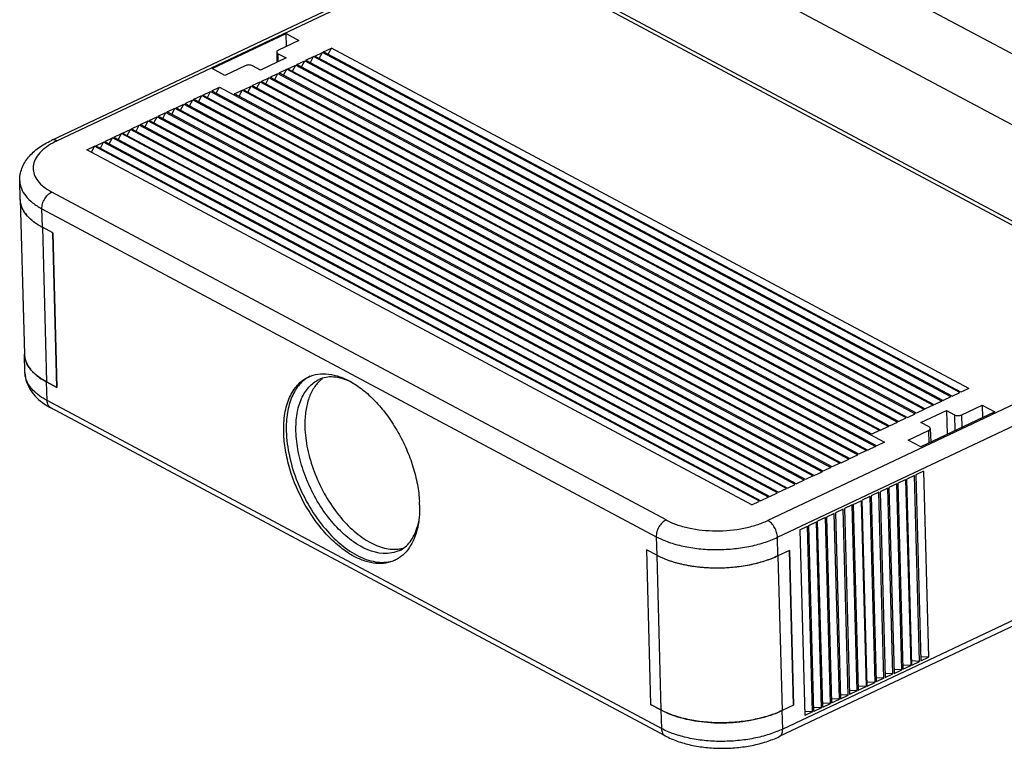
# Model space of a CAD drawing. Header units: inches. Extents: x 0 to 22, y 0 to 17.
# Tile 22 of 28: x 15.9 to 18.1, y 10.8 to 12.4. Entities that reach past the tile are written whole.
import ezdxf

# ---------------------------------------------------------------- set-up
doc = ezdxf.new("R2010")
doc.units = ezdxf.units.IN
doc.header["$LTSCALE"] = 1.21
doc.header["$MEASUREMENT"] = 0
doc.layers.get('0').update_dxf_attribs({"linetype": 'CONTINUOUS'})
doc.layers.add('02___PRT_ALL_AXES', color=7, linetype='CONTINUOUS')

msp = doc.modelspace()

# ---------------------------------------------------------------- linework, layer by layer
at = {"color": 3, "linetype": 'CONTINUOUS'}
for p, q in [((16.8164, 13.0767), (18.9474, 11.9394)), ((16.742, 12.9539), (18.873, 11.8166))]:
    msp.add_line(p, q, dxfattribs=at)
at = {"color": 7, "linetype": 'CONTINUOUS'}
for p, q in [((16.9262, 12.6242), (15.9531, 12.164)), ((15.9658, 12.1628), (16.9353, 12.6213)), ((16.9353, 12.6213), (18.5649, 11.7515)), ((18.5841, 11.7501), (16.9472, 12.6238)), ((16.3218, 12.3285), (16.4911, 12.4086)), ((16.5202, 12.3931), (16.4734, 12.371)), ((16.4919, 12.3797), (16.4911, 12.4086)), ((16.4911, 12.4086), (16.5202, 12.3931)), ((16.5772, 12.3669), (16.595, 12.3753)), ((16.5876, 12.3614), (16.595, 12.3753)), ((18.0557, 11.5957), (16.595, 12.3753)), ((16.4911, 12.3528), (16.4327, 12.3252)), ((16.4696, 12.3665), (16.4702, 12.3429)), ((16.4731, 12.3443), (16.4726, 12.3626)), ((16.4726, 12.3626), (16.4911, 12.3528)), ((16.5159, 12.3379), (16.5337, 12.3463)), ((16.5263, 12.3324), (16.5337, 12.3463)), ((16.5337, 12.3463), (17.9944, 11.5667)), ((16.5363, 12.3476), (16.5541, 12.356)), ((16.5363, 12.3476), (17.9971, 11.568)), ((16.5467, 12.3421), (16.5541, 12.356)), ((18.0149, 11.5764), (16.5541, 12.356)), ((16.5568, 12.3573), (16.5745, 12.3657)), ((18.0175, 11.5777), (16.5568, 12.3573)), ((16.5672, 12.3517), (16.5745, 12.3657)), ((18.0353, 11.5861), (16.5745, 12.3657)), ((18.038, 11.5873), (16.5772, 12.3669)), ((16.3508, 12.313), (16.3218, 12.3285)), ((16.3975, 12.3351), (16.3508, 12.313)), ((16.4327, 12.3252), (16.4142, 12.335)), ((16.475, 12.3186), (16.4928, 12.327)), ((16.4854, 12.3131), (16.4928, 12.327)), ((17.9535, 11.5474), (16.4928, 12.327)), ((16.4954, 12.3283), (16.5132, 12.3367)), ((16.4954, 12.3283), (17.9562, 11.5487)), ((16.5059, 12.3227), (16.5132, 12.3367)), ((16.5132, 12.3367), (17.974, 11.5571)), ((17.9767, 11.5583), (16.5159, 12.3379)), ((16.4341, 12.2993), (16.4519, 12.3077)), ((16.4445, 12.2937), (16.4519, 12.3077)), ((17.9127, 11.5281), (16.4519, 12.3077)), ((16.4546, 12.3089), (16.4723, 12.3173)), ((16.4546, 12.3089), (17.9153, 11.5293)), ((16.465, 12.3034), (16.4723, 12.3173)), ((16.4723, 12.3173), (17.9331, 11.5377)), ((17.9358, 11.539), (16.475, 12.3186)), ((16.3207, 12.2775), (16.3385, 12.2859)), ((16.3207, 12.2775), (17.8448, 11.4641)), ((16.3311, 12.272), (16.3385, 12.2859)), ((16.3385, 12.2859), (17.8626, 11.4725)), ((16.3728, 12.2703), (16.3906, 12.2787)), ((16.3832, 12.2647), (16.3906, 12.2787)), ((17.8513, 11.4991), (16.3906, 12.2787)), ((16.3932, 12.2799), (16.411, 12.2883)), ((16.3932, 12.2799), (17.854, 11.5003)), ((16.4037, 12.2744), (16.411, 12.2883)), ((16.411, 12.2883), (17.8718, 11.5087)), ((16.4137, 12.2896), (16.4315, 12.298)), ((16.4137, 12.2896), (17.8745, 11.51)), ((16.4241, 12.2841), (16.4315, 12.298)), ((16.4315, 12.298), (17.8922, 11.5184)), ((17.8949, 11.5197), (16.4341, 12.2993)), ((16.2594, 12.2485), (16.2771, 12.2569)), ((16.2698, 12.243), (16.2771, 12.2569)), ((16.2771, 12.2569), (17.8012, 11.4435)), ((16.2798, 12.2582), (16.2976, 12.2666)), ((17.8039, 11.4448), (16.2798, 12.2582)), ((16.2902, 12.2526), (16.2976, 12.2666)), ((16.2976, 12.2666), (17.8217, 11.4532)), ((16.3003, 12.2678), (16.318, 12.2762)), ((16.3003, 12.2678), (17.8244, 11.4544)), ((16.3107, 12.2623), (16.318, 12.2762)), ((16.318, 12.2762), (17.8421, 11.4628)), ((17.8336, 11.4907), (16.3728, 12.2703)), ((16.2185, 12.2292), (16.2363, 12.2376)), ((16.2289, 12.2236), (16.2363, 12.2376)), ((16.2363, 12.2376), (17.7604, 11.4242)), ((16.2389, 12.2388), (16.2567, 12.2472)), ((16.2389, 12.2388), (17.763, 11.4254)), ((16.2493, 12.2333), (16.2567, 12.2472)), ((16.2567, 12.2472), (17.7808, 11.4338)), ((16.2594, 12.2485), (17.7835, 11.4351)), ((16.1776, 12.2098), (16.1954, 12.2182)), ((17.7017, 11.3964), (16.1776, 12.2098)), ((16.188, 12.2043), (16.1954, 12.2182)), ((16.1954, 12.2182), (17.7195, 11.4048)), ((16.1981, 12.2195), (16.2158, 12.2279)), ((17.7222, 11.4061), (16.1981, 12.2195)), ((16.2085, 12.214), (16.2158, 12.2279)), ((16.2158, 12.2279), (17.7399, 11.4145)), ((17.7426, 11.4158), (16.2185, 12.2292)), ((16.1163, 12.1808), (16.1341, 12.1892)), ((16.1267, 12.1753), (16.1341, 12.1892)), ((17.6582, 11.3758), (16.1341, 12.1892)), ((16.1367, 12.1905), (16.1545, 12.1989)), ((16.1367, 12.1905), (17.6608, 11.3771)), ((16.1471, 12.185), (16.1545, 12.1989)), ((17.6786, 11.3855), (16.1545, 12.1989)), ((16.1572, 12.2002), (16.1749, 12.2086)), ((17.6813, 11.3868), (16.1572, 12.2002)), ((16.1676, 12.1946), (16.1749, 12.2086)), ((16.1749, 12.2086), (17.699, 11.3952)), ((16.0754, 12.1615), (16.0932, 12.1699)), ((16.0858, 12.156), (16.0932, 12.1699)), ((17.6173, 11.3565), (16.0932, 12.1699)), ((16.0959, 12.1712), (16.1136, 12.1796)), ((16.0959, 12.1712), (17.62, 11.3578)), ((16.1063, 12.1656), (16.1136, 12.1796)), ((17.6377, 11.3662), (16.1136, 12.1796)), ((16.1163, 12.1808), (17.6404, 11.3674)), ((16.0345, 12.1422), (16.0523, 12.1506)), ((17.5586, 11.3288), (16.0345, 12.1422)), ((16.0449, 12.1366), (16.0523, 12.1506)), ((17.5764, 11.3372), (16.0523, 12.1506)), ((16.055, 12.1518), (16.0727, 12.1602)), ((16.055, 12.1518), (17.5791, 11.3384)), ((16.0654, 12.1463), (16.0727, 12.1602)), ((17.5968, 11.3468), (16.0727, 12.1602)), ((16.0754, 12.1615), (17.5995, 11.3481)), ((15.8818, 12.0285), (15.8806, 12.0711)), ((17.362, 11.2942), (15.954, 12.0457)), ((15.9326, 11.9648), (15.9314, 12.0073)), ((15.9314, 12.0073), (17.3394, 11.2559)), ((15.9563, 11.9521), (15.9326, 11.9648)), ((15.9659, 11.5977), (15.9563, 11.9521)), ((18.5649, 11.7515), (17.5955, 11.2931)), ((17.6173, 11.2545), (18.5955, 11.7172)), ((15.8926, 11.6315), (15.8914, 11.6741)), ((15.9433, 11.5678), (15.9422, 11.6104)), ((15.9422, 11.6104), (15.9659, 11.5977)), ((18.0175, 11.5777), (18.0353, 11.5861)), ((18.0557, 11.5957), (18.038, 11.5873)), ((17.3513, 10.8164), (15.9433, 11.5678)), ((17.974, 11.5571), (17.9562, 11.5487)), ((17.9944, 11.5667), (17.9767, 11.5583)), ((18.0149, 11.5764), (17.9971, 11.568)), ((18.0398, 11.5351), (18.0865, 11.5572)), ((18.0865, 11.5572), (18.1155, 11.5417)), ((18.0865, 11.5572), (18.0873, 11.5283)), ((17.3599, 10.7997), (15.9519, 11.5511)), ((17.9153, 11.5293), (17.9331, 11.5377)), ((17.9535, 11.5474), (17.9358, 11.539)), ((17.9462, 11.5174), (18.0046, 11.545)), ((18.1155, 11.5417), (17.9462, 11.4616)), ((18.0046, 11.545), (18.0231, 11.5352)), ((18.0046, 11.545), (18.0061, 11.4899)), ((18.0231, 11.5352), (18.0241, 11.4984)), ((18.0406, 11.5062), (18.0398, 11.5351)), ((17.8745, 11.51), (17.8922, 11.5184)), ((17.8949, 11.5197), (17.9127, 11.5281)), ((17.9647, 11.5075), (17.9462, 11.5174)), ((17.8513, 11.4991), (17.8336, 11.4907)), ((17.8718, 11.5087), (17.854, 11.5003)), ((17.9171, 11.4771), (17.9639, 11.4992)), ((17.9639, 11.4992), (17.9646, 11.4703)), ((17.9677, 11.5037), (17.9686, 11.4722)), ((17.8626, 11.4725), (17.8448, 11.4641)), ((17.9462, 11.4616), (17.9171, 11.4771)), ((17.7835, 11.4351), (17.8012, 11.4435)), ((17.8217, 11.4532), (17.8039, 11.4448)), ((17.8421, 11.4628), (17.8244, 11.4544)), ((17.7604, 11.4242), (17.7426, 11.4158)), ((17.763, 11.4254), (17.7808, 11.4338)), ((17.7017, 11.3964), (17.7195, 11.4048)), ((17.7399, 11.4145), (17.7222, 11.4061)), ((17.952, 11.4059), (17.9342, 11.3975)), ((17.9342, 11.3975), (17.9458, 10.9716)), ((17.952, 11.4059), (17.9636, 10.98)), ((17.6404, 11.3674), (17.6582, 11.3758)), ((17.6786, 11.3855), (17.6608, 11.3771)), ((17.699, 11.3952), (17.6813, 11.3868)), ((17.8907, 11.3769), (17.8729, 11.3685)), ((17.9022, 10.951), (17.8907, 11.3769)), ((17.8933, 11.3782), (17.9111, 11.3866)), ((17.8933, 11.3782), (17.9049, 10.9523)), ((17.9111, 11.3866), (17.9227, 10.9607)), ((17.9316, 11.3962), (17.9138, 11.3878)), ((17.9254, 10.9619), (17.9138, 11.3878)), ((17.9431, 10.9703), (17.9316, 11.3962)), ((17.5995, 11.3481), (17.6173, 11.3565)), ((17.62, 11.3578), (17.6377, 11.3662)), ((17.8498, 11.3576), (17.832, 11.3492)), ((17.8614, 10.9317), (17.8498, 11.3576)), ((17.8702, 11.3672), (17.8525, 11.3588)), ((17.8525, 11.3588), (17.864, 10.9329)), ((17.8818, 10.9413), (17.8702, 11.3672)), ((17.8729, 11.3685), (17.8845, 10.9426)), ((17.5586, 11.3288), (17.5764, 11.3372)), ((17.5968, 11.3468), (17.5791, 11.3384)), ((17.7911, 11.3298), (17.8089, 11.3382)), ((17.7911, 11.3298), (17.8027, 10.9039)), ((17.8089, 11.3382), (17.8205, 10.9123)), ((17.8294, 11.3479), (17.8116, 11.3395)), ((17.8232, 10.9136), (17.8116, 11.3395)), ((17.8294, 11.3479), (17.8409, 10.922)), ((17.832, 11.3492), (17.8436, 10.9233)), ((17.7476, 11.3092), (17.7298, 11.3008)), ((17.7592, 10.8833), (17.7476, 11.3092)), ((17.768, 11.3189), (17.7503, 11.3105)), ((17.7503, 11.3105), (17.7618, 10.8846)), ((17.7796, 10.893), (17.768, 11.3189)), ((17.7885, 11.3286), (17.7707, 11.3202)), ((17.7707, 11.3202), (17.7823, 10.8943)), ((17.8, 10.9027), (17.7885, 11.3286)), ((17.6889, 11.2815), (17.7067, 11.2899)), ((17.7183, 10.864), (17.7067, 11.2899)), ((17.7272, 11.2996), (17.7094, 11.2912)), ((17.721, 10.8653), (17.7094, 11.2912)), ((17.7387, 10.8737), (17.7272, 11.2996)), ((17.7298, 11.3008), (17.7414, 10.8749)), ((18.6075, 11.2776), (17.6293, 10.815)), ((17.6685, 11.2718), (17.6863, 11.2802)), ((17.6685, 11.2718), (17.6801, 10.8459)), ((17.6978, 10.8543), (17.6863, 11.2802)), ((17.7005, 10.8556), (17.6889, 11.2815)), ((17.3394, 11.2559), (17.3405, 11.2133)), ((17.6185, 11.212), (17.6173, 11.2545)), ((18.5947, 11.258), (17.6216, 10.7978)), ((17.3405, 11.2133), (17.3168, 11.226)), ((17.3168, 11.226), (17.3264, 10.8717)), ((17.6448, 11.2244), (17.6185, 11.212)), ((17.6544, 10.87), (17.6448, 11.2244)), ((17.9431, 10.9703), (17.9249, 10.9711)), ((17.9254, 10.9619), (17.9431, 10.9703)), ((17.9636, 10.98), (17.9453, 10.9808)), ((17.9458, 10.9716), (17.9636, 10.98)), ((17.9022, 10.951), (17.884, 10.9518)), ((17.8845, 10.9426), (17.9022, 10.951)), ((17.9227, 10.9607), (17.9045, 10.9614)), ((17.9049, 10.9523), (17.9227, 10.9607)), ((17.8614, 10.9317), (17.8431, 10.9324)), ((17.8614, 10.9317), (17.8436, 10.9233)), ((17.8818, 10.9413), (17.8636, 10.9421)), ((17.864, 10.9329), (17.8818, 10.9413)), ((17.8, 10.9027), (17.7818, 10.9034)), ((17.8, 10.9027), (17.7823, 10.8943)), ((17.8205, 10.9123), (17.8023, 10.9131)), ((17.8027, 10.9039), (17.8205, 10.9123)), ((17.8409, 10.922), (17.8227, 10.9228)), ((17.8232, 10.9136), (17.8409, 10.922)), ((17.7592, 10.8833), (17.7409, 10.8841)), ((17.7414, 10.8749), (17.7592, 10.8833)), ((17.7796, 10.893), (17.7614, 10.8938)), ((17.7618, 10.8846), (17.7796, 10.893)), ((17.3264, 10.8717), (17.3502, 10.859)), ((17.3502, 10.859), (17.3513, 10.8164)), ((17.6544, 10.87), (17.6281, 10.8576)), ((17.6293, 10.815), (17.6281, 10.8576)), ((17.7183, 10.864), (17.7001, 10.8648)), ((17.7183, 10.864), (17.7005, 10.8556)), ((17.7387, 10.8737), (17.7205, 10.8744)), ((17.721, 10.8653), (17.7387, 10.8737)), ((17.6978, 10.8543), (17.6796, 10.8551)), ((17.6978, 10.8543), (17.6801, 10.8459))]:
    msp.add_line(p, q, dxfattribs=at)
for centre, radius, start, end in [((16.0403, 12.0055), 0.1741, 115.3318, 118.8937), ((15.964, 11.6868), 0.0755, 214.6582, 218.5034), ((15.9901, 11.7121), 0.1119, 228.808, 232.139), ((16.6196, 11.5578), 0.0754, 128.4041, 132.1389), ((16.6185, 11.5592), 0.0736, 126.7104, 128.3928), ((16.5284, 11.3214), 0.2688, 1.5621, 3.1387), ((16.7402, 11.3026), 0.0755, 278.2484, 285.238), ((17.4225, 11.367), 0.1742, 241.9136, 242.6464)]:
    msp.add_arc(centre, radius, start, end, dxfattribs=at)
for points, knots in [([(16.4734, 12.371), (16.4724, 12.3705), (16.4705, 12.3694), (16.4695, 12.3673), (16.4696, 12.3665)], [0, 0, 0, 0, 0.574188, 1, 1, 1, 1]), ([(16.4696, 12.3665), (16.4696, 12.3657), (16.4703, 12.3641), (16.4718, 12.3631), (16.4726, 12.3626)], [0, 0, 0, 0, 0.438904, 1, 1, 1, 1]), ([(16.4142, 12.335), (16.4131, 12.3356), (16.4103, 12.3365), (16.406, 12.3369), (16.4016, 12.3365), (16.3988, 12.3357), (16.3975, 12.3351)], [0, 0, 0, 0, 0.228635, 0.49071, 0.75779, 1, 1, 1, 1]), ([(15.9658, 12.1628), (15.9637, 12.1639), (15.9595, 12.1655), (15.9549, 12.1649), (15.9531, 12.164)], [0, 0, 0, 0, 0.540529, 1, 1, 1, 1]), ([(15.8806, 12.0711), (15.8805, 12.076), (15.8812, 12.0858), (15.8852, 12.1001), (15.8918, 12.1135), (15.9037, 12.1302), (15.9238, 12.1483), (15.9429, 12.1592), (15.9531, 12.164)], [0, 0, 0, 0, 0.118156, 0.236099, 0.355168, 0.475905, 0.727412, 1, 1, 1, 1]), ([(15.9562, 12.1579), (15.9496, 12.1542), (15.9376, 12.1465), (15.9232, 12.1325), (15.9139, 12.1173), (15.9103, 12.1012), (15.9132, 12.085), (15.922, 12.07), (15.9359, 12.0565), (15.9476, 12.0491), (15.954, 12.0457)], [0, 0, 0, 0, 0.152243, 0.285362, 0.401642, 0.507063, 0.611174, 0.724019, 0.852608, 1, 1, 1, 1]), ([(15.8806, 12.0711), (15.8808, 12.0651), (15.8835, 12.0526), (15.8941, 12.0354), (15.9105, 12.0198), (15.9239, 12.0113), (15.9314, 12.0073)], [0, 0, 0, 0, 0.21107, 0.440816, 0.701995, 1, 1, 1, 1]), ([(15.9314, 12.0073), (15.9313, 12.0111), (15.9325, 12.0191), (15.9373, 12.0301), (15.9445, 12.0394), (15.9507, 12.0441), (15.954, 12.0457)], [0, 0, 0, 0, 0.244354, 0.507098, 0.765936, 1, 1, 1, 1]), ([(15.922, 11.9709), (15.916, 11.9747), (15.9052, 11.9828), (15.8923, 11.9969), (15.884, 12.0123), (15.8819, 12.0232), (15.8818, 12.0285)], [0, 0, 0, 0, 0.29163, 0.55054, 0.782925, 1, 1, 1, 1]), ([(15.9326, 11.9648), (15.9316, 11.9652), (15.9281, 11.9672), (15.9245, 11.9693), (15.922, 11.9709)], [0, 0, 0, 0, 0.255136, 1, 1, 1, 1]), ([(15.8914, 11.6737), (15.8915, 11.6726), (15.8918, 11.6681), (15.8927, 11.6636), (15.8937, 11.6604)], [0, 0, 0, 0, 0.248004, 1, 1, 1, 1]), ([(15.8937, 11.6604), (15.8941, 11.659), (15.8962, 11.6532), (15.8993, 11.6477), (15.9019, 11.6439)], [0, 0, 0, 0, 0.241543, 1, 1, 1, 1]), ([(15.8926, 11.6315), (15.8928, 11.6244), (15.8953, 11.6101), (15.905, 11.5904), (15.9194, 11.5733), (15.9312, 11.564), (15.9375, 11.5597)], [0, 0, 0, 0, 0.24359, 0.488496, 0.738725, 1, 1, 1, 1]), ([(15.8949, 11.6178), (15.8945, 11.619), (15.8933, 11.6234), (15.8927, 11.6281), (15.8926, 11.6315)], [0, 0, 0, 0, 0.25342, 1, 1, 1, 1]), ([(15.9049, 11.6398), (15.9058, 11.6387), (15.9093, 11.6345), (15.9133, 11.6306), (15.9164, 11.6279)], [0, 0, 0, 0, 0.240703, 1, 1, 1, 1]), ([(15.9214, 11.6237), (15.923, 11.6225), (15.9296, 11.6176), (15.9367, 11.6134), (15.9422, 11.6104)], [0, 0, 0, 0, 0.238848, 1, 1, 1, 1]), ([(16.5459, 11.6236), (16.5414, 11.6213), (16.5328, 11.6158), (16.5174, 11.6011), (16.5024, 11.5759), (16.4925, 11.539), (16.4911, 11.512), (16.4915, 11.4977)], [0, 0, 0, 0, 0.103907, 0.210801, 0.441245, 0.70346, 1, 1, 1, 1]), ([(16.5421, 11.6218), (16.549, 11.6251), (16.5644, 11.6297), (16.5893, 11.6296), (16.6154, 11.6231), (16.6324, 11.615), (16.6409, 11.6101)], [0, 0, 0, 0, 0.222588, 0.457922, 0.715272, 1, 1, 1, 1]), ([(15.9433, 11.5678), (15.9373, 11.5711), (15.926, 11.5779), (15.9117, 11.59), (15.901, 11.6032), (15.8964, 11.613), (15.8949, 11.6178)], [0, 0, 0, 0, 0.29023, 0.551692, 0.786343, 1, 1, 1, 1]), ([(16.4857, 11.495), (16.4853, 11.5095), (16.4867, 11.5369), (16.497, 11.5744), (16.5126, 11.5997), (16.5286, 11.6143), (16.5375, 11.6197), (16.5421, 11.6218)], [0, 0, 0, 0, 0.297229, 0.559331, 0.789167, 0.895936, 1, 1, 1, 1]), ([(16.5137, 11.4976), (16.5134, 11.5111), (16.5147, 11.5367), (16.5243, 11.5716), (16.5389, 11.5953), (16.5538, 11.6089), (16.562, 11.6139), (16.5663, 11.6159)], [0, 0, 0, 0, 0.297208, 0.55931, 0.789208, 0.895962, 1, 1, 1, 1]), ([(16.569, 11.6137), (16.563, 11.6082), (16.552, 11.5945), (16.541, 11.5694), (16.5347, 11.5396), (16.5339, 11.5184), (16.5342, 11.5073)], [0, 0, 0, 0, 0.213104, 0.448332, 0.710531, 1, 1, 1, 1]), ([(16.6408, 11.6099), (16.634, 11.6132), (16.6207, 11.6186), (16.6007, 11.6224), (16.5824, 11.6217), (16.5713, 11.6183), (16.5663, 11.6159)], [0, 0, 0, 0, 0.294009, 0.553822, 0.785681, 1, 1, 1, 1]), ([(16.6409, 11.6101), (16.6511, 11.6042), (16.6714, 11.5899), (16.6993, 11.5635), (16.7251, 11.5317), (16.7481, 11.4959), (16.7675, 11.4572), (16.7825, 11.4169), (16.7926, 11.3765), (16.796, 11.3494), (16.7968, 11.3362)], [0, 0, 0, 0, 0.108543, 0.22674, 0.35279, 0.483995, 0.617409, 0.749884, 0.878326, 1, 1, 1, 1]), ([(15.9375, 11.5597), (15.9387, 11.5589), (15.9433, 11.5559), (15.9482, 11.5531), (15.9519, 11.5511)], [0, 0, 0, 0, 0.246359, 1, 1, 1, 1]), ([(15.9519, 11.5511), (15.9506, 11.5518), (15.9481, 11.5536), (15.9455, 11.5576), (15.9438, 11.5624), (15.9434, 11.566), (15.9433, 11.5678)], [0, 0, 0, 0, 0.223356, 0.459401, 0.717369, 1, 1, 1, 1]), ([(18.0231, 11.5352), (18.0243, 11.5345), (18.027, 11.5337), (18.0313, 11.5332), (18.0357, 11.5336), (18.0385, 11.5345), (18.0398, 11.5351)], [0, 0, 0, 0, 0.228635, 0.49071, 0.75779, 1, 1, 1, 1]), ([(16.6468, 11.2108), (16.6361, 11.2166), (16.6148, 11.2309), (16.5855, 11.258), (16.5583, 11.2909), (16.5262, 11.3409), (16.5024, 11.3962), (16.489, 11.4531), (16.486, 11.4813), (16.4857, 11.495)], [0, 0, 0, 0, 0.107595, 0.22559, 0.351947, 0.483863, 0.750631, 0.87909, 1, 1, 1, 1]), ([(16.4915, 11.4977), (16.492, 11.4784), (16.4974, 11.4384), (16.5158, 11.3797), (16.5436, 11.3235), (16.5787, 11.2737), (16.6187, 11.234), (16.6554, 11.2106), (16.6846, 11.2002), (16.7051, 11.1967), (16.7247, 11.1973), (16.7369, 11.2006), (16.7426, 11.2029)], [0, 0, 0, 0, 0.134167, 0.278098, 0.424921, 0.56729, 0.698559, 0.814045, 0.865501, 0.913051, 0.957479, 1, 1, 1, 1]), ([(16.7139, 11.2175), (16.6895, 11.2189), (16.6587, 11.2333), (16.6277, 11.2575), (16.6049, 11.2789), (16.5786, 11.3107), (16.5522, 11.3541), (16.5316, 11.4013), (16.5181, 11.4494), (16.5142, 11.4819), (16.5137, 11.4976)], [0, 0, 0, 0, 0.199516, 0.258793, 0.321295, 0.454099, 0.593651, 0.734695, 0.87179, 1, 1, 1, 1]), ([(16.5342, 11.5073), (16.5346, 11.4905), (16.5391, 11.4557), (16.5543, 11.4044), (16.5773, 11.3547), (16.6067, 11.3097), (16.6407, 11.2722), (16.6721, 11.2484), (16.6978, 11.2356), (16.7161, 11.2295), (16.7339, 11.2267), (16.7455, 11.2271), (16.7511, 11.2279)], [0, 0, 0, 0, 0.130868, 0.271056, 0.414753, 0.555669, 0.687857, 0.806709, 0.860388, 0.910215, 0.95654, 1, 1, 1, 1]), ([(17.9639, 11.4992), (17.9649, 11.4997), (17.9668, 11.5008), (17.9678, 11.5028), (17.9677, 11.5037)], [0, 0, 0, 0, 0.574188, 1, 1, 1, 1]), ([(17.9677, 11.5037), (17.9677, 11.5044), (17.967, 11.5061), (17.9655, 11.5071), (17.9647, 11.5075)], [0, 0, 0, 0, 0.438904, 1, 1, 1, 1]), ([(16.7971, 11.3288), (16.7972, 11.3258), (16.7973, 11.3142), (16.7966, 11.3026), (16.7955, 11.2941)], [0, 0, 0, 0, 0.25795, 1, 1, 1, 1]), ([(16.7919, 11.2777), (16.7923, 11.279), (16.7938, 11.2843), (16.795, 11.2897), (16.7958, 11.2938)], [0, 0, 0, 0, 0.242831, 1, 1, 1, 1]), ([(16.7955, 11.2941), (16.7954, 11.2927), (16.7946, 11.287), (16.7936, 11.2813), (16.7927, 11.2771)], [0, 0, 0, 0, 0.255076, 1, 1, 1, 1]), ([(17.362, 11.2942), (17.3587, 11.2927), (17.3525, 11.288), (17.3452, 11.2786), (17.3405, 11.2676), (17.3393, 11.2597), (17.3394, 11.2559)], [0, 0, 0, 0, 0.234064, 0.492902, 0.755646, 1, 1, 1, 1]), ([(17.362, 11.2942), (17.3697, 11.2901), (17.3866, 11.2829), (17.4246, 11.2725), (17.4767, 11.2674), (17.5293, 11.2721), (17.5689, 11.2821), (17.5871, 11.2891), (17.5955, 11.2931)], [0, 0, 0, 0, 0.108857, 0.228943, 0.490759, 0.757576, 0.883553, 1, 1, 1, 1]), ([(17.6173, 11.2545), (17.6172, 11.2584), (17.6158, 11.2662), (17.6111, 11.2772), (17.6043, 11.2866), (17.5985, 11.2914), (17.5955, 11.2931)], [0, 0, 0, 0, 0.249299, 0.516493, 0.774715, 1, 1, 1, 1]), ([(16.7927, 11.2771), (16.7908, 11.2684), (16.7859, 11.2521), (16.7744, 11.2303), (16.7594, 11.2131), (16.7471, 11.2049), (16.7407, 11.2019)], [0, 0, 0, 0, 0.281412, 0.537909, 0.77453, 1, 1, 1, 1]), ([(16.7515, 11.2244), (16.756, 11.2266), (16.7648, 11.2322), (16.7762, 11.2441), (16.7855, 11.2596), (16.79, 11.2714), (16.7919, 11.2777)], [0, 0, 0, 0, 0.218599, 0.452273, 0.710619, 1, 1, 1, 1]), ([(17.3394, 11.2559), (17.3485, 11.251), (17.3687, 11.2425), (17.4016, 11.2334), (17.4377, 11.2277), (17.4756, 11.2257), (17.5138, 11.2274), (17.551, 11.2327), (17.5857, 11.2415), (17.6073, 11.2498), (17.6173, 11.2545)], [0, 0, 0, 0, 0.108782, 0.228781, 0.357252, 0.490773, 0.625561, 0.757744, 0.883632, 1, 1, 1, 1]), ([(16.7515, 11.2244), (16.7458, 11.2217), (16.7334, 11.2178), (16.7205, 11.2171), (16.7139, 11.2175)], [0, 0, 0, 0, 0.489208, 1, 1, 1, 1]), ([(16.7407, 11.2019), (16.7341, 11.1988), (16.7195, 11.1943), (16.6959, 11.1939), (16.6711, 11.1994), (16.6549, 11.2065), (16.6468, 11.2108)], [0, 0, 0, 0, 0.224459, 0.460584, 0.717425, 1, 1, 1, 1]), ([(17.6185, 11.212), (17.6086, 11.2073), (17.5871, 11.199), (17.5405, 11.1872), (17.4906, 11.1825), (17.4406, 11.185), (17.4048, 11.1904), (17.3719, 11.1992), (17.3517, 11.2075), (17.3425, 11.2123)], [0, 0, 0, 0, 0.11616, 0.24177, 0.50792, 0.641394, 0.770041, 0.890487, 1, 1, 1, 1]), ([(17.3502, 10.859), (17.3521, 10.8579), (17.3603, 10.8538), (17.3689, 10.8502), (17.3754, 10.8477)], [0, 0, 0, 0, 0.24018, 1, 1, 1, 1]), ([(17.6007, 10.8466), (17.6031, 10.8475), (17.6124, 10.8507), (17.6215, 10.8545), (17.6281, 10.8576)], [0, 0, 0, 0, 0.258033, 1, 1, 1, 1]), ([(17.3754, 10.8477), (17.3923, 10.8415), (17.4291, 10.8325), (17.4865, 10.8279), (17.5449, 10.832), (17.5828, 10.8407), (17.6007, 10.8466)], [0, 0, 0, 0, 0.235876, 0.492743, 0.753399, 1, 1, 1, 1]), ([(17.3513, 10.8164), (17.3514, 10.8145), (17.3518, 10.811), (17.3535, 10.8061), (17.3561, 10.8022), (17.3586, 10.8003), (17.3599, 10.7997)], [0, 0, 0, 0, 0.282631, 0.540599, 0.776644, 1, 1, 1, 1]), ([(17.6293, 10.815), (17.6192, 10.8103), (17.5976, 10.802), (17.5629, 10.7932), (17.5257, 10.7879), (17.4875, 10.7862), (17.4497, 10.7882), (17.4136, 10.7939), (17.3807, 10.8029), (17.3605, 10.8115), (17.3513, 10.8164)], [0, 0, 0, 0, 0.116368, 0.242256, 0.374439, 0.509227, 0.642748, 0.771219, 0.891218, 1, 1, 1, 1]), ([(17.6216, 10.7978), (17.6229, 10.7984), (17.6253, 10.8002), (17.6277, 10.8042), (17.6291, 10.8093), (17.6293, 10.813), (17.6293, 10.815)], [0, 0, 0, 0, 0.210022, 0.440075, 0.702676, 1, 1, 1, 1]), ([(17.3599, 10.7997), (17.3688, 10.7949), (17.3882, 10.7866), (17.4196, 10.7778), (17.4534, 10.7725), (17.4886, 10.7705), (17.5241, 10.7721), (17.5588, 10.777), (17.5915, 10.7854), (17.612, 10.7933), (17.6216, 10.7978)], [0, 0, 0, 0, 0.112783, 0.233726, 0.361224, 0.492882, 0.625607, 0.75618, 0.881744, 1, 1, 1, 1])]:
    msp.add_open_spline(points, degree=3, knots=knots, dxfattribs=at)
at = {"layer": '02___PRT_ALL_AXES', "color": 7, "linetype": 'CONTINUOUS'}
for p, q in [((15.8818, 12.0285), (15.8914, 11.6741)), ((15.9326, 11.9648), (15.9422, 11.6104)), ((15.9563, 11.9521), (15.9326, 11.9648)), ((15.9563, 11.9521), (15.9659, 11.5977)), ((15.9659, 11.5977), (15.9422, 11.6104)), ((17.3405, 11.2133), (17.3168, 11.226)), ((17.3168, 11.226), (17.3264, 10.8717)), ((17.6448, 11.2244), (17.6185, 11.212)), ((17.6448, 11.2244), (17.6544, 10.87)), ((17.3405, 11.2133), (17.3502, 10.859)), ((17.6185, 11.212), (17.6281, 10.8576)), ((17.3502, 10.859), (17.3264, 10.8717)), ((17.6544, 10.87), (17.6281, 10.8576))]:
    msp.add_line(p, q, dxfattribs=at)
for centre, radius, start, end in [((15.931, 12.0298), 0.0492, 181.5541, 181.9887), ((15.9548, 12.0414), 0.076, 214.6334, 218.41), ((15.982, 12.0683), 0.1143, 228.8272, 232.0839)]:
    msp.add_arc(centre, radius, start, end, dxfattribs=at)
for points, knots in [([(15.8841, 12.0148), (15.8834, 12.017), (15.8823, 12.0214), (15.8819, 12.0259), (15.8818, 12.0281)], [0, 0, 0, 0, 0.503559, 1, 1, 1, 1]), ([(15.8923, 11.9983), (15.8905, 12.0009), (15.8873, 12.0062), (15.885, 12.0119), (15.8841, 12.0148)], [0, 0, 0, 0, 0.512404, 1, 1, 1, 1]), ([(15.9068, 11.9822), (15.9057, 11.9832), (15.9016, 11.9869), (15.8978, 11.991), (15.8952, 11.9942)], [0, 0, 0, 0, 0.259797, 1, 1, 1, 1]), ([(15.9223, 11.9707), (15.9214, 11.9713), (15.9178, 11.9736), (15.9143, 11.9761), (15.9118, 11.9781)], [0, 0, 0, 0, 0.256384, 1, 1, 1, 1]), ([(15.9326, 11.9648), (15.9317, 11.9652), (15.9282, 11.9671), (15.9248, 11.9691), (15.9223, 11.9707)], [0, 0, 0, 0, 0.254998, 1, 1, 1, 1]), ([(15.9422, 11.6104), (15.9347, 11.6144), (15.9243, 11.621), (15.9123, 11.6314), (15.905, 11.6394), (15.8992, 11.6477), (15.8949, 11.6563), (15.8922, 11.6651), (15.8915, 11.6711), (15.8914, 11.6741)], [0, 0, 0, 0, 0.297467, 0.432404, 0.558555, 0.676812, 0.788515, 0.895497, 1, 1, 1, 1]), ([(17.6185, 11.212), (17.6085, 11.2072), (17.5868, 11.1989), (17.5521, 11.1901), (17.515, 11.1848), (17.4767, 11.1831), (17.4389, 11.1852), (17.4028, 11.1908), (17.3699, 11.1999), (17.3497, 11.2084), (17.3405, 11.2133)], [0, 0, 0, 0, 0.116371, 0.242256, 0.374439, 0.509227, 0.642748, 0.771219, 0.891215, 1, 1, 1, 1]), ([(17.6281, 10.8576), (17.6181, 10.8529), (17.5964, 10.8446), (17.5617, 10.8358), (17.5246, 10.8305), (17.4864, 10.8288), (17.4485, 10.8308), (17.4124, 10.8365), (17.3795, 10.8455), (17.3593, 10.8541), (17.3502, 10.859)], [0, 0, 0, 0, 0.116371, 0.242256, 0.374439, 0.509227, 0.642748, 0.771219, 0.891215, 1, 1, 1, 1])]:
    msp.add_open_spline(points, degree=3, knots=knots, dxfattribs=at)

doc.saveas('drawing.dxf')
